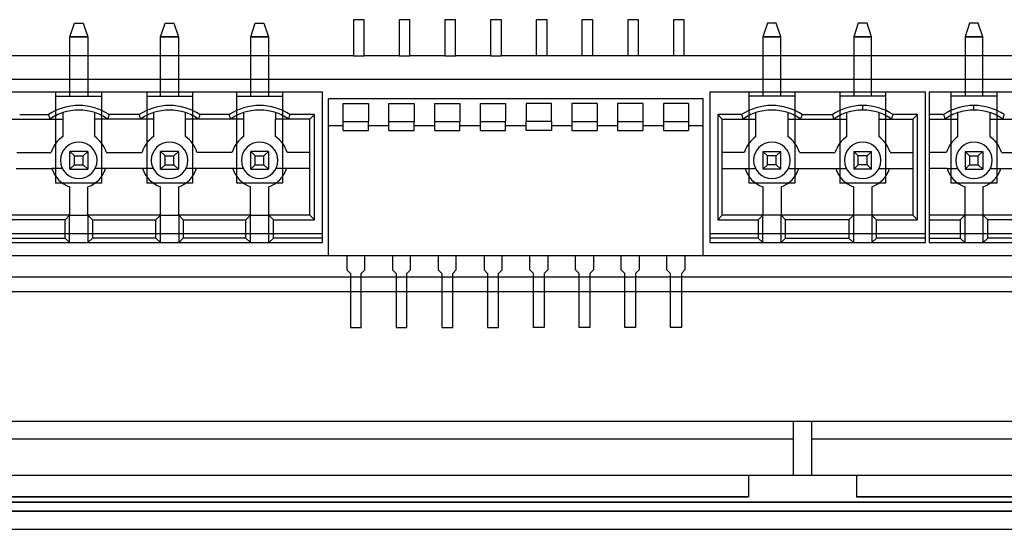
# Model space of a CAD drawing. Header units: millimetres. Extents: x -76 to 76, y -16 to 42.
# Tile 12 of 41: x -30 to 24, y -16 to 12. Entities that reach past the tile are written whole.
import ezdxf

# ---------------------------------------------------------------- set-up
doc = ezdxf.new("R2010")
doc.units = ezdxf.units.MM
doc.layers.add('MAIN-1', color=7, linetype='Continuous')
doc.layers.add('MAIN-2', color=7, linetype='Continuous')

msp = doc.modelspace()

# ---------------------------------------------------------------- linework, layer by layer
at = {"layer": 'MAIN-1'}
for p, q in [((-74.823, -14.5), (74.823, -14.5)), ((73.5, -15), (-73.5, -15)), ((-64.236, -15), (64.236, -15)), ((-62, -16), (62, -16))]:
    msp.add_line(p, q, dxfattribs=at)
at = {"layer": 'MAIN-2'}
for p, q in [((-27.691, 11.348), (-27.437, 12.11)), ((-27.437, 12.11), (-26.955, 12.11)), ((-27.437, 12.11), (-27.437, 12.11)), ((-26.955, 12.11), (-26.701, 11.348)), ((-26.955, 12.11), (-26.955, 12.11)), ((-22.65, 11.348), (-22.395, 12.11)), ((-22.395, 12.11), (-21.913, 12.11)), ((-22.395, 12.11), (-22.395, 12.11)), ((-21.913, 12.11), (-21.659, 11.348)), ((-21.913, 12.11), (-21.913, 12.11)), ((-17.646, 11.348), (-17.392, 12.11)), ((-17.392, 12.11), (-16.909, 12.11)), ((-17.392, 12.11), (-17.392, 12.11)), ((-16.909, 12.11), (-16.655, 11.348)), ((-16.909, 12.11), (-16.909, 12.11)), ((-11.945, 12.3), (-11.945, 10.3)), ((-11.345, 12.3), (-11.945, 12.3)), ((-11.345, 10.3), (-11.345, 12.3)), ((-9.405, 12.3), (-9.405, 10.3)), ((-8.805, 12.3), (-9.405, 12.3)), ((-8.805, 10.3), (-8.805, 12.3)), ((-6.865, 12.3), (-6.865, 10.3)), ((-6.265, 12.3), (-6.865, 12.3)), ((-6.265, 10.3), (-6.265, 12.3)), ((-4.325, 12.3), (-4.325, 10.3)), ((-3.725, 12.3), (-4.325, 12.3)), ((-3.725, 10.3), (-3.725, 12.3)), ((-1.785, 12.3), (-1.785, 10.3)), ((-1.185, 12.3), (-1.785, 12.3)), ((-1.185, 10.3), (-1.185, 12.3)), ((0.755, 12.3), (0.755, 10.3)), ((1.355, 12.3), (0.755, 12.3)), ((1.355, 10.3), (1.355, 12.3)), ((3.295, 12.3), (3.295, 10.3)), ((3.895, 12.3), (3.295, 12.3)), ((3.895, 10.3), (3.895, 12.3)), ((5.835, 12.3), (5.835, 10.3)), ((6.435, 12.3), (5.835, 12.3)), ((6.435, 10.3), (6.435, 12.3)), ((11.061, 12.11), (10.807, 11.348)), ((11.544, 12.11), (11.061, 12.11)), ((11.061, 12.11), (11.061, 12.11)), ((11.798, 11.348), (11.544, 12.11)), ((11.544, 12.11), (11.544, 12.11)), ((16.103, 12.11), (15.849, 11.348)), ((16.586, 12.11), (16.103, 12.11)), ((16.103, 12.11), (16.103, 12.11)), ((16.84, 11.348), (16.586, 12.11)), ((16.586, 12.11), (16.586, 12.11)), ((22.285, 12.11), (22.031, 11.348)), ((22.768, 12.11), (22.285, 12.11)), ((22.285, 12.11), (22.285, 12.11)), ((23.022, 11.348), (22.768, 12.11)), ((22.768, 12.11), (22.768, 12.11)), ((-27.691, 11.348), (-26.701, 11.348)), ((-27.691, 8.046), (-27.691, 11.348)), ((-27.691, 11.348), (-27.691, 11.348)), ((-26.701, 11.348), (-27.691, 11.348)), ((-26.701, 11.348), (-26.701, 8.046)), ((-26.701, 11.348), (-26.701, 11.348)), ((-22.65, 11.348), (-21.659, 11.348)), ((-22.65, 8.046), (-22.65, 11.348)), ((-21.659, 11.348), (-22.65, 11.348)), ((-22.65, 11.348), (-22.65, 11.348)), ((-21.659, 11.348), (-21.659, 8.046)), ((-21.659, 11.348), (-21.659, 11.348)), ((-17.646, 11.348), (-16.655, 11.348)), ((-17.646, 8.046), (-17.646, 11.348)), ((-17.646, 11.348), (-17.646, 11.348)), ((-16.655, 11.348), (-17.646, 11.348)), ((-16.655, 11.348), (-16.655, 8.046)), ((-16.655, 11.348), (-16.655, 11.348)), ((11.798, 11.348), (10.807, 11.348)), ((10.807, 11.348), (10.807, 8.046)), ((10.807, 11.348), (10.807, 11.348)), ((10.807, 11.348), (11.798, 11.348)), ((11.798, 8.046), (11.798, 11.348)), ((11.798, 11.348), (11.798, 11.348)), ((16.84, 11.348), (15.849, 11.348)), ((15.849, 11.348), (15.849, 8.046)), ((15.849, 11.348), (15.849, 11.348)), ((15.849, 11.348), (16.84, 11.348)), ((16.84, 8.046), (16.84, 11.348)), ((16.84, 11.348), (16.84, 11.348)), ((23.022, 11.348), (22.031, 11.348)), ((22.031, 11.348), (22.031, 8.046)), ((22.031, 11.348), (22.031, 11.348)), ((22.031, 11.348), (23.022, 11.348)), ((23.022, 8.046), (23.022, 11.348)), ((23.022, 11.348), (23.022, 11.348)), ((-11.945, 10.3), (-61, 10.3)), ((-11.945, 10.3), (-11.345, 10.3)), ((-9.405, 10.3), (-11.345, 10.3)), ((-9.405, 10.3), (-8.805, 10.3)), ((-6.865, 10.3), (-8.805, 10.3)), ((-6.865, 10.3), (-6.265, 10.3)), ((-4.325, 10.3), (-6.265, 10.3)), ((-4.325, 10.3), (-3.725, 10.3)), ((-1.785, 10.3), (-3.725, 10.3)), ((-1.185, 10.3), (-1.785, 10.3)), ((0.755, 10.3), (-1.185, 10.3)), ((1.355, 10.3), (0.755, 10.3)), ((3.295, 10.3), (1.355, 10.3)), ((3.895, 10.3), (3.295, 10.3)), ((5.835, 10.3), (3.895, 10.3)), ((6.435, 10.3), (5.835, 10.3)), ((61, 10.3), (6.435, 10.3)), ((-46.2, 9), (45.3, 9)), ((-30.892, 8.3), (-28.466, 8.3)), ((-28.466, 8.3), (-28.466, 8.3)), ((-28.466, 8.3), (-25.926, 8.3)), ((-28.466, 3.22), (-28.466, 8.3)), ((-25.926, 8.3), (-25.926, 8.3)), ((-25.926, 8.3), (-23.424, 8.3)), ((-25.926, 8.3), (-25.926, 3.22)), ((-23.424, 8.3), (-23.424, 8.3)), ((-23.424, 8.3), (-20.884, 8.3)), ((-23.424, 8.3), (-23.424, 3.22)), ((-20.884, 8.3), (-20.884, 8.3)), ((-20.884, 8.3), (-18.42, 8.3)), ((-20.884, 8.3), (-20.884, 3.22)), ((-18.42, 8.3), (-18.42, 8.3)), ((-18.42, 8.3), (-15.88, 8.3)), ((-18.42, 3.22), (-18.42, 8.3)), ((-15.88, 8.3), (-15.88, 8.3)), ((-15.88, 8.3), (-13.658, 8.3)), ((-15.88, 8.3), (-15.88, 3.22)), ((-13.658, 8.3), (-13.658, 8.3)), ((-13.658, 0.426), (-13.658, 8.3)), ((7.848, 8.3), (7.848, 8.3)), ((7.848, 8.3), (10.033, 8.3)), ((7.848, 8.3), (7.848, 0.426)), ((10.033, 8.3), (10.033, 8.3)), ((10.033, 8.3), (12.573, 8.3)), ((10.033, 3.22), (10.033, 8.3)), ((12.573, 8.3), (12.573, 8.3)), ((12.573, 8.3), (15.075, 8.3)), ((12.573, 8.3), (12.573, 3.22)), ((15.075, 8.3), (15.075, 8.3)), ((15.075, 8.3), (17.615, 8.3)), ((15.075, 8.3), (15.075, 3.22)), ((17.615, 8.3), (17.615, 8.3)), ((17.615, 8.3), (19.837, 8.3)), ((17.615, 8.3), (17.615, 3.22)), ((19.837, 8.3), (19.837, 8.3)), ((19.837, 0.426), (19.837, 8.3)), ((20.037, 8.3), (20.037, 8.3)), ((20.037, 8.3), (21.256, 8.3)), ((20.037, 8.3), (20.037, 0.426)), ((21.256, 8.3), (21.256, 8.3)), ((21.256, 8.3), (23.796, 8.3)), ((21.256, 3.22), (21.256, 8.3)), ((23.796, 8.3), (23.796, 8.3)), ((23.796, 8.3), (26.26, 8.3)), ((23.796, 8.3), (23.796, 3.22)), ((-28.466, 8.046), (-28.466, 8.046)), ((-28.466, 8.046), (-25.926, 8.046)), ((-27.691, 8.046), (-27.691, 8.046)), ((-26.701, 8.046), (-26.701, 8.046)), ((-25.926, 8.046), (-25.926, 8.046)), ((-23.424, 8.046), (-23.424, 8.046)), ((-23.424, 8.046), (-20.884, 8.046)), ((-22.65, 8.046), (-22.65, 8.046)), ((-21.659, 8.046), (-21.659, 8.046)), ((-20.884, 8.046), (-20.884, 8.046)), ((-18.42, 8.046), (-18.42, 8.046)), ((-18.42, 8.046), (-15.88, 8.046)), ((-17.646, 8.046), (-17.646, 8.046)), ((-16.655, 8.046), (-16.655, 8.046)), ((-15.88, 8.046), (-15.88, 8.046)), ((-13.318, 7.904), (-13.318, 7.904)), ((-13.318, -0.796), (-13.318, 7.904)), ((7.488, 7.904), (-13.318, 7.904)), ((7.488, -0.796), (7.488, 7.904)), ((7.488, 7.904), (7.488, 7.904)), ((10.033, 8.046), (10.033, 8.046)), ((12.573, 8.046), (10.033, 8.046)), ((10.807, 8.046), (10.807, 8.046)), ((11.798, 8.046), (11.798, 8.046)), ((12.573, 8.046), (12.573, 8.046)), ((15.075, 8.046), (15.075, 8.046)), ((17.615, 8.046), (15.075, 8.046)), ((15.849, 8.046), (15.849, 8.046)), ((16.84, 8.046), (16.84, 8.046)), ((17.615, 8.046), (17.615, 8.046)), ((21.256, 8.046), (21.256, 8.046)), ((23.796, 8.046), (21.256, 8.046)), ((22.031, 8.046), (22.031, 8.046)), ((23.022, 8.046), (23.022, 8.046)), ((23.796, 8.046), (23.796, 8.046)), ((-28.085, 7.139), (-28.085, 7.139)), ((-28.085, 7.139), (-28.085, 6.776)), ((-26.307, 7.139), (-26.307, 7.139)), ((-26.307, 6.776), (-26.307, 7.139)), ((-23.043, 7.139), (-23.043, 7.139)), ((-23.043, 7.139), (-23.043, 6.776)), ((-21.265, 7.139), (-21.265, 7.139)), ((-21.265, 6.776), (-21.265, 7.139)), ((-18.039, 7.139), (-18.039, 7.139)), ((-18.039, 7.139), (-18.039, 6.776)), ((-16.261, 7.139), (-16.261, 7.139)), ((-16.261, 7.139), (-16.261, 6.776)), ((-12.505, 7.654), (-11.105, 7.654)), ((-12.505, 6.654), (-12.505, 7.654)), ((-12.505, 7.654), (-12.505, 7.654)), ((-11.105, 7.654), (-11.105, 6.654)), ((-11.105, 7.654), (-11.105, 7.654)), ((-9.965, 7.654), (-8.565, 7.654)), ((-9.965, 6.654), (-9.965, 7.654)), ((-9.965, 7.654), (-9.965, 7.654)), ((-8.565, 7.654), (-8.565, 6.654)), ((-8.565, 7.654), (-8.565, 7.654)), ((-7.425, 7.654), (-6.025, 7.654)), ((-7.425, 6.654), (-7.425, 7.654)), ((-7.425, 7.654), (-7.425, 7.654)), ((-6.025, 7.654), (-6.025, 6.654)), ((-6.025, 7.654), (-6.025, 7.654)), ((-4.885, 7.654), (-3.485, 7.654)), ((-4.885, 6.654), (-4.885, 7.654)), ((-4.885, 7.654), (-4.885, 7.654)), ((-3.485, 7.654), (-3.485, 6.654)), ((-3.485, 7.654), (-3.485, 7.654)), ((-2.345, 7.654), (-2.345, 7.654)), ((-0.945, 7.654), (-2.345, 7.654)), ((-2.345, 7.654), (-2.345, 6.654)), ((-0.945, 7.654), (-0.945, 7.654)), ((-0.945, 6.654), (-0.945, 7.654)), ((1.595, 7.654), (0.195, 7.654)), ((0.195, 7.654), (0.195, 6.654)), ((0.195, 7.654), (0.195, 7.654)), ((1.595, 7.654), (1.595, 6.654)), ((1.595, 7.654), (1.595, 7.654)), ((4.135, 7.654), (2.735, 7.654)), ((2.735, 7.654), (2.735, 6.654)), ((2.735, 7.654), (2.735, 7.654)), ((4.135, 7.654), (4.135, 6.654)), ((4.135, 7.654), (4.135, 7.654)), ((6.675, 7.654), (5.275, 7.654)), ((5.275, 7.654), (5.275, 6.654)), ((5.275, 7.654), (5.275, 7.654)), ((6.675, 7.654), (6.675, 6.654)), ((6.675, 7.654), (6.675, 7.654)), ((10.414, 7.139), (10.414, 7.139)), ((10.414, 6.776), (10.414, 7.139)), ((12.192, 7.139), (12.192, 7.139)), ((12.192, 7.139), (12.192, 6.776)), ((15.456, 7.139), (15.456, 7.139)), ((15.456, 6.776), (15.456, 7.139)), ((16.345, 7.284), (16.345, 7.538)), ((17.234, 7.139), (17.234, 6.776)), ((17.234, 7.139), (17.234, 7.139)), ((21.637, 7.139), (21.637, 7.139)), ((21.637, 6.776), (21.637, 7.139)), ((22.526, 7.284), (22.526, 7.538)), ((22.526, 7.284), (22.526, 7.284)), ((23.415, 7.139), (23.415, 7.139)), ((23.415, 7.139), (23.415, 6.776)), ((-31.273, 6.776), (-28.085, 6.776)), ((-30.477, 7.03), (-28.881, 7.03)), ((-28.881, 7.03), (-28.868, 6.988)), ((-28.868, 6.988), (-28.855, 6.945)), ((-28.855, 6.945), (-28.842, 6.903)), ((-28.842, 6.903), (-28.829, 6.861)), ((-28.829, 6.861), (-28.816, 6.818)), ((-28.816, 6.818), (-28.803, 6.776)), ((-28.803, 6.776), (-28.803, 6.776)), ((-28.085, 6.776), (-28.085, 6.776)), ((-28.085, 6.776), (-28.085, 5.805)), ((-23.043, 6.776), (-26.307, 6.776)), ((-26.307, 6.776), (-26.307, 6.776)), ((-26.307, 5.805), (-26.307, 6.776)), ((-25.576, 6.818), (-25.59, 6.776)), ((-25.59, 6.776), (-25.59, 6.776)), ((-25.563, 6.861), (-25.576, 6.818)), ((-25.55, 6.903), (-25.563, 6.861)), ((-25.537, 6.945), (-25.55, 6.903)), ((-25.524, 6.988), (-25.537, 6.945)), ((-25.511, 7.03), (-25.524, 6.988)), ((-23.839, 7.03), (-25.511, 7.03)), ((-23.826, 6.988), (-23.839, 7.03)), ((-23.813, 6.945), (-23.826, 6.988)), ((-23.8, 6.903), (-23.813, 6.945)), ((-23.787, 6.861), (-23.8, 6.903)), ((-23.774, 6.818), (-23.787, 6.861)), ((-23.761, 6.776), (-23.774, 6.818)), ((-23.761, 6.776), (-23.761, 6.776)), ((-23.043, 6.776), (-23.043, 6.776)), ((-23.043, 6.776), (-23.043, 5.805)), ((-18.039, 6.776), (-21.265, 6.776)), ((-21.265, 6.776), (-21.265, 6.776)), ((-21.265, 5.805), (-21.265, 6.776)), ((-20.534, 6.818), (-20.548, 6.776)), ((-20.548, 6.776), (-20.548, 6.776)), ((-20.521, 6.861), (-20.534, 6.818)), ((-20.508, 6.903), (-20.521, 6.861)), ((-20.495, 6.945), (-20.508, 6.903)), ((-20.482, 6.988), (-20.495, 6.945)), ((-20.469, 7.03), (-20.482, 6.988)), ((-18.835, 7.03), (-20.469, 7.03)), ((-18.822, 6.988), (-18.835, 7.03)), ((-18.81, 6.945), (-18.822, 6.988)), ((-18.797, 6.903), (-18.81, 6.945)), ((-18.783, 6.861), (-18.797, 6.903)), ((-18.77, 6.818), (-18.783, 6.861)), ((-18.757, 6.776), (-18.77, 6.818)), ((-18.757, 6.776), (-18.757, 6.776)), ((-18.039, 6.776), (-18.039, 6.776)), ((-18.039, 6.776), (-18.039, 5.805)), ((-14.356, 6.776), (-16.261, 6.776)), ((-16.261, 6.776), (-16.261, 6.776)), ((-16.261, 5.805), (-16.261, 6.776)), ((-15.544, 6.776), (-15.531, 6.818)), ((-15.544, 6.776), (-15.544, 6.776)), ((-15.531, 6.818), (-15.517, 6.861)), ((-15.517, 6.861), (-15.504, 6.903)), ((-15.504, 6.903), (-15.491, 6.945)), ((-15.491, 6.945), (-15.478, 6.988)), ((-15.478, 6.988), (-15.466, 7.03)), ((-14.102, 7.03), (-15.466, 7.03)), ((-14.356, 6.776), (-14.102, 7.03)), ((-14.356, 4.934), (-14.356, 6.776)), ((-14.356, 6.776), (-14.356, 6.776)), ((-14.102, 1.188), (-14.102, 7.03)), ((-12.505, 6.154), (-12.505, 6.654)), ((-12.505, 6.654), (-11.105, 6.654)), ((-12.505, 6.654), (-12.505, 6.654)), ((-12.505, 6.654), (-12.505, 6.654)), ((-11.105, 6.154), (-11.105, 6.654)), ((-11.105, 6.654), (-11.105, 6.654)), ((-11.105, 6.654), (-11.105, 6.654)), ((-9.965, 6.154), (-9.965, 6.654)), ((-9.965, 6.654), (-8.565, 6.654)), ((-9.965, 6.654), (-9.965, 6.654)), ((-9.965, 6.654), (-9.965, 6.654)), ((-8.565, 6.154), (-8.565, 6.654)), ((-8.565, 6.654), (-8.565, 6.654)), ((-8.565, 6.654), (-8.565, 6.654)), ((-7.425, 6.154), (-7.425, 6.654)), ((-7.425, 6.654), (-6.025, 6.654)), ((-7.425, 6.654), (-7.425, 6.654)), ((-7.425, 6.654), (-7.425, 6.654)), ((-6.025, 6.154), (-6.025, 6.654)), ((-6.025, 6.654), (-6.025, 6.654)), ((-6.025, 6.654), (-6.025, 6.654)), ((-4.885, 6.154), (-4.885, 6.654)), ((-4.885, 6.654), (-3.485, 6.654)), ((-4.885, 6.654), (-4.885, 6.654)), ((-4.885, 6.654), (-4.885, 6.654)), ((-3.485, 6.154), (-3.485, 6.654)), ((-3.485, 6.654), (-3.485, 6.654)), ((-3.485, 6.654), (-3.485, 6.654)), ((-2.345, 6.654), (-2.345, 6.654)), ((-2.345, 6.154), (-2.345, 6.654)), ((-0.945, 6.654), (-2.345, 6.654)), ((-2.345, 6.654), (-2.345, 6.654)), ((-0.945, 6.654), (-0.945, 6.154)), ((-0.945, 6.654), (-0.945, 6.654)), ((-0.945, 6.654), (-0.945, 6.654)), ((0.195, 6.654), (1.595, 6.654)), ((0.195, 6.654), (0.195, 6.654)), ((0.195, 6.654), (0.195, 6.654)), ((0.195, 6.654), (0.195, 6.154)), ((1.595, 6.654), (1.595, 6.654)), ((1.595, 6.654), (1.595, 6.654)), ((1.595, 6.654), (1.595, 6.154)), ((2.735, 6.654), (2.735, 6.654)), ((2.735, 6.654), (4.135, 6.654)), ((2.735, 6.654), (2.735, 6.654)), ((2.735, 6.654), (2.735, 6.154)), ((4.135, 6.654), (4.135, 6.654)), ((4.135, 6.654), (4.135, 6.654)), ((4.135, 6.654), (4.135, 6.154)), ((5.275, 6.654), (6.675, 6.654)), ((5.275, 6.654), (5.275, 6.654)), ((5.275, 6.654), (5.275, 6.654)), ((5.275, 6.654), (5.275, 6.154)), ((6.675, 6.654), (6.675, 6.654)), ((6.675, 6.654), (6.675, 6.654)), ((6.675, 6.654), (6.675, 6.154)), ((9.618, 7.03), (8.293, 7.03)), ((8.293, 7.03), (8.293, 1.188)), ((8.293, 7.03), (8.547, 6.776)), ((8.547, 6.776), (8.547, 6.776)), ((8.547, 4.934), (8.547, 6.776)), ((8.547, 6.776), (10.414, 6.776)), ((9.618, 7.03), (9.631, 6.988)), ((9.631, 6.988), (9.644, 6.945)), ((9.644, 6.945), (9.657, 6.903)), ((9.657, 6.903), (9.67, 6.861)), ((9.67, 6.861), (9.683, 6.818)), ((9.683, 6.818), (9.696, 6.776)), ((9.696, 6.776), (9.696, 6.776)), ((10.414, 6.776), (10.414, 6.776)), ((10.414, 5.805), (10.414, 6.776)), ((12.192, 6.776), (15.456, 6.776)), ((12.192, 6.776), (12.192, 6.776)), ((12.192, 6.776), (12.192, 5.805)), ((12.909, 6.776), (12.922, 6.818)), ((12.909, 6.776), (12.909, 6.776)), ((12.922, 6.818), (12.936, 6.861)), ((12.936, 6.861), (12.949, 6.903)), ((12.949, 6.903), (12.962, 6.945)), ((12.962, 6.945), (12.975, 6.988)), ((12.975, 6.988), (12.988, 7.03)), ((12.988, 7.03), (14.66, 7.03)), ((14.66, 7.03), (14.673, 6.988)), ((14.673, 6.988), (14.685, 6.945)), ((14.685, 6.945), (14.698, 6.903)), ((14.698, 6.903), (14.712, 6.861)), ((14.712, 6.861), (14.725, 6.818)), ((14.725, 6.818), (14.738, 6.776)), ((14.738, 6.776), (14.738, 6.776)), ((15.456, 6.776), (15.456, 6.776)), ((15.456, 5.805), (15.456, 6.776)), ((17.234, 6.776), (19.139, 6.776)), ((17.234, 6.776), (17.234, 6.776)), ((17.234, 6.776), (17.234, 5.805)), ((17.951, 6.776), (17.964, 6.818)), ((17.951, 6.776), (17.951, 6.776)), ((17.964, 6.818), (17.978, 6.861)), ((17.978, 6.861), (17.991, 6.903)), ((17.991, 6.903), (18.004, 6.945)), ((18.004, 6.945), (18.017, 6.988)), ((18.017, 6.988), (18.029, 7.03)), ((19.393, 7.03), (18.029, 7.03)), ((19.393, 7.03), (19.139, 6.776)), ((19.139, 6.776), (19.139, 6.776)), ((19.139, 6.776), (19.139, 4.934)), ((19.393, 1.188), (19.393, 7.03)), ((20.841, 7.03), (20.037, 7.03)), ((20.037, 6.776), (20.037, 6.776)), ((20.037, 6.776), (21.637, 6.776)), ((20.841, 7.03), (20.855, 6.987)), ((20.855, 6.987), (20.868, 6.944)), ((20.868, 6.944), (20.881, 6.901)), ((20.881, 6.901), (20.894, 6.859)), ((20.894, 6.859), (20.907, 6.817)), ((20.907, 6.817), (20.92, 6.776)), ((20.92, 6.776), (20.92, 6.776)), ((21.637, 6.776), (21.637, 6.776)), ((21.637, 5.805), (21.637, 6.776)), ((23.415, 6.776), (26.641, 6.776)), ((23.415, 6.776), (23.415, 6.776)), ((23.415, 6.776), (23.415, 5.805)), ((24.133, 6.776), (24.146, 6.817)), ((24.133, 6.776), (24.133, 6.776)), ((24.146, 6.817), (24.159, 6.859)), ((24.159, 6.859), (24.172, 6.901)), ((24.172, 6.901), (24.185, 6.944)), ((24.185, 6.944), (24.198, 6.987)), ((24.198, 6.987), (24.211, 7.03)), ((-12.505, 6.404), (-13.318, 6.404)), ((-12.505, 6.154), (-12.505, 6.154)), ((-12.505, 6.154), (-11.105, 6.154)), ((-9.965, 6.404), (-11.105, 6.404)), ((-11.105, 6.154), (-11.105, 6.154)), ((-9.965, 6.154), (-9.965, 6.154)), ((-9.965, 6.154), (-8.565, 6.154)), ((-7.425, 6.404), (-8.565, 6.404)), ((-8.565, 6.154), (-8.565, 6.154)), ((-7.425, 6.154), (-7.425, 6.154)), ((-7.425, 6.154), (-6.025, 6.154)), ((-4.885, 6.404), (-6.025, 6.404)), ((-6.025, 6.154), (-6.025, 6.154)), ((-4.885, 6.154), (-4.885, 6.154)), ((-4.885, 6.154), (-3.485, 6.154)), ((-2.345, 6.404), (-3.485, 6.404)), ((-3.485, 6.154), (-3.485, 6.154)), ((-2.345, 6.154), (-2.345, 6.154)), ((-0.945, 6.154), (-2.345, 6.154)), ((0.195, 6.404), (-0.945, 6.404)), ((-0.945, 6.154), (-0.945, 6.154)), ((0.195, 6.154), (1.595, 6.154)), ((0.195, 6.154), (0.195, 6.154)), ((2.735, 6.404), (1.595, 6.404)), ((1.595, 6.154), (1.595, 6.154)), ((2.735, 6.154), (4.135, 6.154)), ((2.735, 6.154), (2.735, 6.154)), ((5.275, 6.404), (4.135, 6.404)), ((4.135, 6.154), (4.135, 6.154)), ((5.275, 6.154), (6.675, 6.154)), ((5.275, 6.154), (5.275, 6.154)), ((7.488, 6.404), (6.675, 6.404)), ((6.675, 6.154), (6.675, 6.154)), ((-28.085, 5.805), (-28.085, 5.805)), ((-26.307, 5.805), (-26.307, 5.805)), ((-23.043, 5.805), (-23.043, 5.805)), ((-21.265, 5.805), (-21.265, 5.805)), ((-18.039, 5.805), (-18.039, 5.805)), ((-16.261, 5.805), (-16.261, 5.805)), ((10.414, 5.805), (10.414, 5.805)), ((12.192, 5.805), (12.192, 5.805)), ((15.456, 5.805), (15.456, 5.805)), ((17.234, 5.805), (17.234, 5.805)), ((21.637, 5.805), (21.637, 5.805)), ((23.415, 5.805), (23.415, 5.805)), ((-30.638, 4.934), (-28.72, 4.934)), ((-28.72, 4.934), (-28.72, 4.934)), ((-27.691, 3.995), (-27.691, 4.985)), ((-26.701, 4.985), (-27.691, 4.985)), ((-27.691, 4.985), (-27.691, 4.985)), ((-27.437, 4.731), (-27.691, 4.985)), ((-26.955, 4.731), (-26.701, 4.985)), ((-26.701, 4.985), (-26.701, 3.995)), ((-26.701, 4.985), (-26.701, 4.985)), ((-25.672, 4.934), (-23.678, 4.934)), ((-25.672, 4.934), (-25.672, 4.934)), ((-23.678, 4.934), (-23.678, 4.934)), ((-22.65, 3.995), (-22.65, 4.985)), ((-21.659, 4.985), (-22.65, 4.985)), ((-22.395, 4.731), (-22.65, 4.985)), ((-22.65, 4.985), (-22.65, 4.985)), ((-21.913, 4.731), (-21.659, 4.985)), ((-21.659, 4.985), (-21.659, 3.995)), ((-21.659, 4.985), (-21.659, 4.985)), ((-20.63, 4.934), (-20.63, 4.934)), ((-18.674, 4.934), (-20.63, 4.934)), ((-18.674, 4.934), (-18.674, 4.934)), ((-17.646, 3.995), (-17.646, 4.985)), ((-16.655, 4.985), (-17.646, 4.985)), ((-17.646, 4.985), (-17.646, 4.985)), ((-17.392, 4.731), (-17.646, 4.985)), ((-16.909, 4.731), (-16.655, 4.985)), ((-16.655, 4.985), (-16.655, 3.995)), ((-16.655, 4.985), (-16.655, 4.985)), ((-15.626, 4.934), (-15.626, 4.934)), ((-14.356, 4.934), (-15.626, 4.934)), ((-14.356, 4.045), (-14.356, 4.934)), ((-14.356, 4.934), (-14.356, 4.934)), ((8.547, 4.934), (8.547, 4.934)), ((8.547, 4.045), (8.547, 4.934)), ((9.779, 4.934), (8.547, 4.934)), ((9.779, 4.934), (9.779, 4.934)), ((11.061, 4.731), (10.807, 4.985)), ((10.807, 4.985), (10.807, 3.995)), ((10.807, 4.985), (11.798, 4.985)), ((10.807, 4.985), (10.807, 4.985)), ((11.544, 4.731), (11.798, 4.985)), ((11.798, 3.995), (11.798, 4.985)), ((11.798, 4.985), (11.798, 4.985)), ((12.827, 4.934), (14.821, 4.934)), ((12.827, 4.934), (12.827, 4.934)), ((14.821, 4.934), (14.821, 4.934)), ((15.849, 4.985), (15.849, 3.995)), ((15.849, 4.985), (16.84, 4.985)), ((15.849, 4.985), (15.849, 4.985)), ((16.103, 4.731), (15.849, 4.985)), ((16.586, 4.731), (16.84, 4.985)), ((16.84, 3.995), (16.84, 4.985)), ((16.84, 4.985), (16.84, 4.985)), ((17.869, 4.934), (19.139, 4.934)), ((17.869, 4.934), (17.869, 4.934)), ((19.139, 4.934), (19.139, 4.045)), ((19.139, 4.934), (19.139, 4.934)), ((20.037, 4.934), (20.037, 4.934)), ((21.002, 4.934), (20.037, 4.934)), ((21.002, 4.934), (21.002, 4.934)), ((22.031, 4.985), (23.022, 4.985)), ((22.031, 4.985), (22.031, 3.995)), ((22.031, 4.985), (22.031, 4.985)), ((22.031, 4.985), (22.285, 4.731)), ((22.768, 4.731), (23.022, 4.985)), ((23.022, 4.985), (23.022, 3.995)), ((23.022, 4.985), (23.022, 4.985)), ((24.05, 4.934), (24.05, 4.934)), ((24.05, 4.934), (26.006, 4.934)), ((-28.212, 4.49), (-28.212, 4.49)), ((-27.437, 4.249), (-27.437, 4.731)), ((-27.437, 4.731), (-26.955, 4.731)), ((-26.955, 4.249), (-26.955, 4.731)), ((-26.18, 4.49), (-26.18, 4.49)), ((-23.17, 4.49), (-23.17, 4.49)), ((-22.395, 4.249), (-22.395, 4.731)), ((-22.395, 4.731), (-21.913, 4.731)), ((-21.913, 4.249), (-21.913, 4.731)), ((-21.138, 4.49), (-21.138, 4.49)), ((-18.166, 4.49), (-18.166, 4.49)), ((-17.392, 4.249), (-17.392, 4.731)), ((-17.392, 4.731), (-16.909, 4.731)), ((-16.909, 4.249), (-16.909, 4.731)), ((-16.134, 4.49), (-16.134, 4.49)), ((10.287, 4.49), (10.287, 4.49)), ((11.061, 4.249), (11.061, 4.731)), ((11.544, 4.731), (11.061, 4.731)), ((11.544, 4.249), (11.544, 4.731)), ((12.319, 4.49), (12.319, 4.49)), ((15.329, 4.49), (15.329, 4.49)), ((16.586, 4.731), (16.103, 4.731)), ((16.103, 4.249), (16.103, 4.731)), ((16.586, 4.249), (16.586, 4.731)), ((17.361, 4.49), (17.361, 4.49)), ((21.51, 4.49), (21.51, 4.49)), ((22.285, 4.731), (22.285, 4.249)), ((22.285, 4.731), (22.768, 4.731)), ((22.768, 4.249), (22.768, 4.731)), ((23.542, 4.49), (23.542, 4.49)), ((-30.668, 4.045), (-28.69, 4.045)), ((-28.11, 4.045), (-28.69, 4.045)), ((-28.69, 4.045), (-28.69, 4.045)), ((-28.11, 4.045), (-28.11, 4.045)), ((-27.691, 3.995), (-27.437, 4.249)), ((-27.691, 3.995), (-26.701, 3.995)), ((-27.691, 3.995), (-27.691, 3.995)), ((-27.437, 4.249), (-26.955, 4.249)), ((-26.701, 3.995), (-26.955, 4.249)), ((-26.701, 3.995), (-26.701, 3.995)), ((-26.282, 4.045), (-26.282, 4.045)), ((-25.703, 4.045), (-26.282, 4.045)), ((-23.648, 4.045), (-25.703, 4.045)), ((-25.703, 4.045), (-25.703, 4.045)), ((-23.068, 4.045), (-23.648, 4.045)), ((-23.648, 4.045), (-23.648, 4.045)), ((-23.068, 4.045), (-23.068, 4.045)), ((-22.65, 3.995), (-22.395, 4.249)), ((-22.65, 3.995), (-21.659, 3.995)), ((-22.65, 3.995), (-22.65, 3.995)), ((-22.395, 4.249), (-21.913, 4.249)), ((-21.659, 3.995), (-21.913, 4.249)), ((-21.659, 3.995), (-21.659, 3.995)), ((-21.241, 4.045), (-21.241, 4.045)), ((-20.661, 4.045), (-21.241, 4.045)), ((-18.644, 4.045), (-20.661, 4.045)), ((-20.661, 4.045), (-20.661, 4.045)), ((-18.644, 4.045), (-18.644, 4.045)), ((-18.064, 4.045), (-18.644, 4.045)), ((-18.064, 4.045), (-18.064, 4.045)), ((-17.646, 3.995), (-17.392, 4.249)), ((-17.646, 3.995), (-16.655, 3.995)), ((-17.646, 3.995), (-17.646, 3.995)), ((-17.392, 4.249), (-16.909, 4.249)), ((-16.655, 3.995), (-16.909, 4.249)), ((-16.655, 3.995), (-16.655, 3.995)), ((-16.237, 4.045), (-16.237, 4.045)), ((-15.657, 4.045), (-16.237, 4.045)), ((-14.356, 4.045), (-15.657, 4.045)), ((-15.657, 4.045), (-15.657, 4.045)), ((-14.356, 4.045), (-14.356, 4.045)), ((-14.356, 1.442), (-14.356, 4.045)), ((8.547, 4.045), (8.547, 4.045)), ((8.547, 1.442), (8.547, 4.045)), ((8.547, 4.045), (9.809, 4.045)), ((9.809, 4.045), (9.809, 4.045)), ((9.809, 4.045), (10.389, 4.045)), ((10.389, 4.045), (10.389, 4.045)), ((10.807, 3.995), (11.061, 4.249)), ((11.798, 3.995), (10.807, 3.995)), ((10.807, 3.995), (10.807, 3.995)), ((11.544, 4.249), (11.061, 4.249)), ((11.798, 3.995), (11.544, 4.249)), ((11.798, 3.995), (11.798, 3.995)), ((12.216, 4.045), (12.216, 4.045)), ((12.216, 4.045), (12.796, 4.045)), ((12.796, 4.045), (12.796, 4.045)), ((12.796, 4.045), (14.851, 4.045)), ((14.851, 4.045), (14.851, 4.045)), ((14.851, 4.045), (15.431, 4.045)), ((15.431, 4.045), (15.431, 4.045)), ((15.849, 3.995), (16.103, 4.249)), ((16.84, 3.995), (15.849, 3.995)), ((15.849, 3.995), (15.849, 3.995)), ((16.586, 4.249), (16.103, 4.249)), ((16.84, 3.995), (16.586, 4.249)), ((16.84, 3.995), (16.84, 3.995)), ((17.258, 4.045), (17.258, 4.045)), ((17.258, 4.045), (17.838, 4.045)), ((17.838, 4.045), (19.139, 4.045)), ((17.838, 4.045), (17.838, 4.045)), ((19.139, 4.045), (19.139, 4.045)), ((19.139, 4.045), (19.139, 1.442)), ((20.037, 4.045), (20.037, 4.045)), ((21.033, 4.045), (20.037, 4.045)), ((21.033, 4.045), (21.613, 4.045)), ((21.033, 4.045), (21.033, 4.045)), ((21.613, 4.045), (21.613, 4.045)), ((22.031, 3.995), (22.285, 4.249)), ((22.031, 3.995), (23.022, 3.995)), ((22.031, 3.995), (22.031, 3.995)), ((22.285, 4.249), (22.768, 4.249)), ((22.768, 4.249), (23.022, 3.995)), ((23.022, 3.995), (23.022, 3.995)), ((23.44, 4.045), (23.44, 4.045)), ((23.44, 4.045), (24.02, 4.045)), ((24.02, 4.045), (26.037, 4.045)), ((24.02, 4.045), (24.02, 4.045)), ((-25.926, 3.22), (-28.466, 3.22)), ((-28.466, 3.22), (-28.466, 3.22)), ((-27.704, 3.017), (-27.704, 1.442)), ((-27.704, 3.017), (-27.704, 3.017)), ((-26.688, 3.017), (-26.688, 3.017)), ((-26.688, 1.442), (-26.688, 3.017)), ((-25.926, 3.22), (-25.926, 3.22)), ((-23.424, 3.22), (-23.424, 3.22)), ((-20.884, 3.22), (-23.424, 3.22)), ((-22.662, 1.442), (-22.662, 3.017)), ((-22.662, 3.017), (-22.662, 3.017)), ((-21.646, 3.017), (-21.646, 3.017)), ((-21.646, 1.442), (-21.646, 3.017)), ((-20.884, 3.22), (-20.884, 3.22)), ((-15.88, 3.22), (-18.42, 3.22)), ((-18.42, 3.22), (-18.42, 3.22)), ((-17.658, 1.442), (-17.658, 3.017)), ((-17.658, 3.017), (-17.658, 3.017)), ((-16.642, 3.017), (-16.642, 3.017)), ((-16.642, 1.442), (-16.642, 3.017)), ((-15.88, 3.22), (-15.88, 3.22)), ((12.573, 3.22), (10.033, 3.22)), ((10.033, 3.22), (10.033, 3.22)), ((10.795, 3.017), (10.795, 1.442)), ((10.795, 3.017), (10.795, 3.017)), ((11.811, 3.017), (11.811, 1.442)), ((11.811, 3.017), (11.811, 3.017)), ((12.573, 3.22), (12.573, 3.22)), ((15.075, 3.22), (15.075, 3.22)), ((17.615, 3.22), (15.075, 3.22)), ((15.837, 3.017), (15.837, 1.442)), ((15.837, 3.017), (15.837, 3.017)), ((16.853, 3.017), (16.853, 1.442)), ((16.853, 3.017), (16.853, 3.017)), ((17.615, 3.22), (17.615, 3.22)), ((23.796, 3.22), (21.256, 3.22)), ((21.256, 3.22), (21.256, 3.22)), ((22.018, 3.017), (22.018, 1.442)), ((22.018, 3.017), (22.018, 3.017)), ((23.034, 1.442), (23.034, 3.017)), ((23.034, 3.017), (23.034, 3.017)), ((23.796, 3.22), (23.796, 3.22)), ((-27.704, 1.442), (-31.654, 1.442)), ((-27.958, 1.188), (-31.4, 1.188)), ((-27.704, 1.442), (-27.958, 1.188)), ((-27.958, 0.172), (-27.958, 1.188)), ((-27.704, 1.442), (-27.704, 1.442)), ((-27.704, 1.442), (-26.688, 1.442)), ((-27.704, -0.082), (-27.704, 1.442)), ((-26.688, 1.442), (-26.688, 1.442)), ((-22.662, 1.442), (-26.688, 1.442)), ((-26.688, 1.442), (-26.688, -0.082)), ((-26.688, 1.442), (-26.434, 1.188)), ((-26.434, 1.188), (-22.916, 1.188)), ((-26.434, 1.188), (-26.434, 0.172)), ((-22.916, 1.188), (-22.662, 1.442)), ((-22.916, 0.172), (-22.916, 1.188)), ((-22.662, 1.442), (-22.662, 1.442)), ((-22.662, 1.442), (-21.646, 1.442)), ((-22.662, -0.082), (-22.662, 1.442)), ((-21.646, 1.442), (-21.646, 1.442)), ((-17.658, 1.442), (-21.646, 1.442)), ((-21.646, 1.442), (-21.646, -0.082)), ((-21.646, 1.442), (-21.392, 1.188)), ((-21.392, 1.188), (-17.912, 1.188)), ((-21.392, 1.188), (-21.392, 0.172)), ((-17.912, 1.188), (-17.658, 1.442)), ((-17.912, 0.172), (-17.912, 1.188)), ((-17.658, -0.082), (-17.658, 1.442)), ((-17.658, 1.442), (-17.658, 1.442)), ((-17.658, 1.442), (-16.642, 1.442)), ((-16.642, -0.082), (-16.642, 1.442)), ((-16.642, 1.442), (-16.388, 1.188)), ((-16.642, 1.442), (-16.642, 1.442)), ((-14.356, 1.442), (-16.642, 1.442)), ((-16.388, 0.172), (-16.388, 1.188)), ((-16.388, 1.188), (-14.102, 1.188)), ((-14.356, 1.442), (-14.102, 1.188)), ((-14.356, 1.442), (-14.356, 1.442)), ((8.293, 1.188), (8.547, 1.442)), ((8.293, 1.188), (10.541, 1.188)), ((8.547, 1.442), (8.547, 1.442)), ((10.795, 1.442), (8.547, 1.442)), ((10.795, 1.442), (10.541, 1.188)), ((10.541, 1.188), (10.541, 0.172)), ((10.795, -0.082), (10.795, 1.442)), ((10.795, 1.442), (10.795, 1.442)), ((11.811, 1.442), (10.795, 1.442)), ((11.811, -0.082), (11.811, 1.442)), ((11.811, 1.442), (11.811, 1.442)), ((15.837, 1.442), (11.811, 1.442)), ((12.065, 1.188), (11.811, 1.442)), ((12.065, 0.172), (12.065, 1.188)), ((15.583, 1.188), (12.065, 1.188)), ((15.837, 1.442), (15.583, 1.188)), ((15.583, 1.188), (15.583, 0.172)), ((16.853, 1.442), (15.837, 1.442)), ((15.837, 1.442), (15.837, 1.442)), ((15.837, 1.442), (15.837, -0.082)), ((17.107, 1.188), (16.853, 1.442)), ((16.853, 1.442), (16.853, -0.082)), ((16.853, 1.442), (16.853, 1.442)), ((19.139, 1.442), (16.853, 1.442)), ((17.107, 0.172), (17.107, 1.188)), ((17.107, 1.188), (19.393, 1.188)), ((19.393, 1.188), (19.139, 1.442)), ((19.139, 1.442), (19.139, 1.442)), ((20.037, 1.442), (20.037, 1.442)), ((22.018, 1.442), (20.037, 1.442)), ((20.037, 1.188), (21.764, 1.188)), ((22.018, 1.442), (21.764, 1.188)), ((21.764, 1.188), (21.764, 0.172)), ((22.018, 1.442), (22.018, 1.442)), ((23.034, 1.442), (22.018, 1.442)), ((22.018, 1.442), (22.018, -0.082)), ((27.022, 1.442), (23.034, 1.442)), ((23.034, 1.442), (23.034, 1.442)), ((23.288, 1.188), (23.034, 1.442)), ((23.034, -0.082), (23.034, 1.442)), ((26.768, 1.188), (23.288, 1.188)), ((23.288, 0.172), (23.288, 1.188)), ((-45.7, 0.426), (-13.658, 0.426)), ((-31.4, 0.172), (-27.958, 0.172)), ((-27.958, 0.172), (-27.704, -0.082)), ((-26.434, 0.172), (-26.688, -0.082)), ((-22.916, 0.172), (-26.434, 0.172)), ((-22.662, -0.082), (-22.916, 0.172)), ((-21.392, 0.172), (-21.646, -0.082)), ((-17.912, 0.172), (-21.392, 0.172)), ((-17.658, -0.082), (-17.912, 0.172)), ((-16.388, 0.172), (-16.642, -0.082)), ((-13.658, 0.172), (-16.388, 0.172)), ((-13.658, 0.426), (-13.658, 0.426)), ((-13.658, -0.082), (-13.658, 0.426)), ((7.848, 0.426), (19.837, 0.426)), ((7.848, 0.426), (7.848, -0.082)), ((7.848, 0.426), (7.848, 0.426)), ((10.541, 0.172), (7.848, 0.172)), ((10.541, 0.172), (10.795, -0.082)), ((11.811, -0.082), (12.065, 0.172)), ((12.065, 0.172), (15.583, 0.172)), ((15.583, 0.172), (15.837, -0.082)), ((16.853, -0.082), (17.107, 0.172)), ((19.837, 0.172), (17.107, 0.172)), ((19.837, 0.426), (19.837, 0.426)), ((19.837, -0.082), (19.837, 0.426)), ((20.037, 0.426), (40.027, 0.426)), ((20.037, 0.426), (20.037, 0.426)), ((20.037, 0.426), (20.037, -0.082)), ((20.037, 0.172), (21.764, 0.172)), ((21.764, 0.172), (22.018, -0.082)), ((23.034, -0.082), (23.288, 0.172)), ((26.768, 0.172), (23.288, 0.172)), ((-45.7, -0.082), (-13.658, -0.082)), ((-13.658, -0.082), (-13.658, -0.082)), ((7.848, -0.082), (7.848, -0.082)), ((7.848, -0.082), (19.837, -0.082)), ((19.837, -0.082), (19.837, -0.082)), ((20.037, -0.082), (20.037, -0.082)), ((20.037, -0.082), (40.027, -0.082)), ((-58.728, -0.796), (36.867, -0.796)), ((-13.318, -0.796), (-13.318, -0.796)), ((-13.318, -0.796), (7.488, -0.796)), ((-12.305, -0.796), (-12.305, -0.796)), ((-12.305, -0.796), (-12.305, -0.796)), ((-12.305, -0.796), (-12.305, -1.596)), ((-11.305, -0.796), (-11.305, -0.796)), ((-11.305, -0.796), (-11.305, -0.796)), ((-11.305, -1.596), (-11.305, -0.796)), ((-9.765, -0.796), (-9.765, -0.796)), ((-9.765, -0.796), (-9.765, -0.796)), ((-9.765, -0.796), (-9.765, -1.596)), ((-8.765, -0.796), (-8.765, -0.796)), ((-8.765, -0.796), (-8.765, -0.796)), ((-8.765, -1.596), (-8.765, -0.796)), ((-7.225, -0.796), (-7.225, -0.796)), ((-7.225, -0.796), (-7.225, -0.796)), ((-7.225, -0.796), (-7.225, -1.596)), ((-6.225, -0.796), (-6.225, -0.796)), ((-6.225, -0.796), (-6.225, -0.796)), ((-6.225, -1.596), (-6.225, -0.796)), ((-4.685, -0.796), (-4.685, -0.796)), ((-4.685, -0.796), (-4.685, -0.796)), ((-4.685, -0.796), (-4.685, -1.596)), ((-3.685, -0.796), (-3.685, -0.796)), ((-3.685, -0.796), (-3.685, -0.796)), ((-3.685, -1.596), (-3.685, -0.796)), ((-2.145, -0.796), (-2.145, -0.796)), ((-2.145, -0.796), (-2.145, -0.796)), ((-2.145, -1.596), (-2.145, -0.796)), ((-1.145, -0.796), (-1.145, -0.796)), ((-1.145, -0.796), (-1.145, -0.796)), ((-1.145, -0.796), (-1.145, -1.596)), ((0.395, -0.796), (0.395, -0.796)), ((0.395, -0.796), (0.395, -0.796)), ((0.395, -1.596), (0.395, -0.796)), ((1.395, -0.796), (1.395, -0.796)), ((1.395, -0.796), (1.395, -0.796)), ((1.395, -0.796), (1.395, -1.596)), ((2.935, -0.796), (2.935, -0.796)), ((2.935, -0.796), (2.935, -0.796)), ((2.935, -1.596), (2.935, -0.796)), ((3.935, -0.796), (3.935, -0.796)), ((3.935, -0.796), (3.935, -0.796)), ((3.935, -0.796), (3.935, -1.596)), ((5.475, -0.796), (5.475, -0.796)), ((5.475, -0.796), (5.475, -0.796)), ((5.475, -1.596), (5.475, -0.796)), ((6.475, -0.796), (6.475, -0.796)), ((6.475, -0.796), (6.475, -0.796)), ((6.475, -0.796), (6.475, -1.596)), ((7.488, -0.796), (7.488, -0.796)), ((-12.305, -1.596), (-12.305, -1.596)), ((-12.305, -1.596), (-12.305, -1.596)), ((-12.305, -1.596), (-12.105, -1.796)), ((-11.505, -1.796), (-11.305, -1.596)), ((-11.305, -1.596), (-11.305, -1.596)), ((-11.305, -1.596), (-11.305, -1.596)), ((-9.765, -1.596), (-9.765, -1.596)), ((-9.765, -1.596), (-9.565, -1.796)), ((-9.765, -1.596), (-9.765, -1.596)), ((-8.965, -1.796), (-8.765, -1.596)), ((-8.765, -1.596), (-8.765, -1.596)), ((-8.765, -1.596), (-8.765, -1.596)), ((-7.225, -1.596), (-7.225, -1.596)), ((-7.225, -1.596), (-7.225, -1.596)), ((-7.225, -1.596), (-7.025, -1.796)), ((-6.425, -1.796), (-6.225, -1.596)), ((-6.225, -1.596), (-6.225, -1.596)), ((-6.225, -1.596), (-6.225, -1.596)), ((-4.685, -1.596), (-4.685, -1.596)), ((-4.685, -1.596), (-4.685, -1.596)), ((-4.685, -1.596), (-4.485, -1.796)), ((-3.885, -1.796), (-3.685, -1.596)), ((-3.685, -1.596), (-3.685, -1.596)), ((-3.685, -1.596), (-3.685, -1.596)), ((-1.945, -1.796), (-2.145, -1.596)), ((-2.145, -1.596), (-2.145, -1.596)), ((-2.145, -1.596), (-2.145, -1.596)), ((-1.145, -1.596), (-1.345, -1.796)), ((-1.145, -1.596), (-1.145, -1.596)), ((-1.145, -1.596), (-1.145, -1.596)), ((0.395, -1.596), (0.395, -1.596)), ((0.595, -1.796), (0.395, -1.596)), ((0.395, -1.596), (0.395, -1.596)), ((1.395, -1.596), (1.195, -1.796)), ((1.395, -1.596), (1.395, -1.596)), ((1.395, -1.596), (1.395, -1.596)), ((2.935, -1.596), (2.935, -1.596)), ((2.935, -1.596), (2.935, -1.596)), ((3.135, -1.796), (2.935, -1.596)), ((3.935, -1.596), (3.735, -1.796)), ((3.935, -1.596), (3.935, -1.596)), ((3.935, -1.596), (3.935, -1.596)), ((5.475, -1.596), (5.475, -1.596)), ((5.675, -1.796), (5.475, -1.596)), ((5.475, -1.596), (5.475, -1.596)), ((6.475, -1.596), (6.275, -1.796)), ((6.475, -1.596), (6.475, -1.596)), ((6.475, -1.596), (6.475, -1.596)), ((40.227, -2), (-46.2, -2)), ((-12.105, -1.796), (-12.105, -4.796)), ((-12.105, -1.796), (-12.105, -1.796)), ((-12.105, -1.796), (-12.105, -1.796)), ((-11.505, -4.796), (-11.505, -1.796)), ((-11.505, -1.796), (-11.505, -1.796)), ((-11.505, -1.796), (-11.505, -1.796)), ((-9.565, -1.796), (-9.565, -4.796)), ((-9.565, -1.796), (-9.565, -1.796)), ((-9.565, -1.796), (-9.565, -1.796)), ((-8.965, -4.796), (-8.965, -1.796)), ((-8.965, -1.796), (-8.965, -1.796)), ((-8.965, -1.796), (-8.965, -1.796)), ((-7.025, -1.796), (-7.025, -4.796)), ((-7.025, -1.796), (-7.025, -1.796)), ((-7.025, -1.796), (-7.025, -1.796)), ((-6.425, -4.796), (-6.425, -1.796)), ((-6.425, -1.796), (-6.425, -1.796)), ((-6.425, -1.796), (-6.425, -1.796)), ((-4.485, -1.796), (-4.485, -1.796)), ((-4.485, -1.796), (-4.485, -1.796)), ((-4.485, -1.796), (-4.485, -4.796)), ((-3.885, -1.796), (-3.885, -1.796)), ((-3.885, -1.796), (-3.885, -1.796)), ((-3.885, -4.796), (-3.885, -1.796)), ((-1.945, -4.796), (-1.945, -1.796)), ((-1.945, -1.796), (-1.945, -1.796)), ((-1.945, -1.796), (-1.945, -1.796)), ((-1.345, -1.796), (-1.345, -4.796)), ((-1.345, -1.796), (-1.345, -1.796)), ((-1.345, -1.796), (-1.345, -1.796)), ((0.595, -4.796), (0.595, -1.796)), ((0.595, -1.796), (0.595, -1.796)), ((0.595, -1.796), (0.595, -1.796)), ((1.195, -1.796), (1.195, -4.796)), ((1.195, -1.796), (1.195, -1.796)), ((1.195, -1.796), (1.195, -1.796)), ((3.135, -4.796), (3.135, -1.796)), ((3.135, -1.796), (3.135, -1.796)), ((3.135, -1.796), (3.135, -1.796)), ((3.735, -1.796), (3.735, -4.796)), ((3.735, -1.796), (3.735, -1.796)), ((3.735, -1.796), (3.735, -1.796)), ((5.675, -4.796), (5.675, -1.796)), ((5.675, -1.796), (5.675, -1.796)), ((5.675, -1.796), (5.675, -1.796)), ((6.275, -1.796), (6.275, -4.796)), ((6.275, -1.796), (6.275, -1.796)), ((6.275, -1.796), (6.275, -1.796)), ((-58.728, -2.796), (36.867, -2.796)), ((-12.105, -4.796), (-11.505, -4.796)), ((-12.105, -4.796), (-12.105, -4.796)), ((-12.105, -4.796), (-12.105, -4.796)), ((-11.505, -4.796), (-11.505, -4.796)), ((-11.505, -4.796), (-11.505, -4.796)), ((-9.565, -4.796), (-8.965, -4.796)), ((-9.565, -4.796), (-9.565, -4.796)), ((-9.565, -4.796), (-9.565, -4.796)), ((-8.965, -4.796), (-8.965, -4.796)), ((-8.965, -4.796), (-8.965, -4.796)), ((-7.025, -4.796), (-6.425, -4.796)), ((-7.025, -4.796), (-7.025, -4.796)), ((-7.025, -4.796), (-7.025, -4.796)), ((-6.425, -4.796), (-6.425, -4.796)), ((-6.425, -4.796), (-6.425, -4.796)), ((-4.485, -4.796), (-4.485, -4.796)), ((-4.485, -4.796), (-4.485, -4.796)), ((-4.485, -4.796), (-3.885, -4.796)), ((-3.885, -4.796), (-3.885, -4.796)), ((-3.885, -4.796), (-3.885, -4.796)), ((-1.345, -4.796), (-1.945, -4.796)), ((-1.945, -4.796), (-1.945, -4.796)), ((-1.945, -4.796), (-1.945, -4.796)), ((-1.345, -4.796), (-1.345, -4.796)), ((-1.345, -4.796), (-1.345, -4.796)), ((1.195, -4.796), (0.595, -4.796)), ((0.595, -4.796), (0.595, -4.796)), ((0.595, -4.796), (0.595, -4.796)), ((1.195, -4.796), (1.195, -4.796)), ((1.195, -4.796), (1.195, -4.796)), ((3.735, -4.796), (3.135, -4.796)), ((3.135, -4.796), (3.135, -4.796)), ((3.135, -4.796), (3.135, -4.796)), ((3.735, -4.796), (3.735, -4.796)), ((3.735, -4.796), (3.735, -4.796)), ((6.275, -4.796), (5.675, -4.796)), ((5.675, -4.796), (5.675, -4.796)), ((5.675, -4.796), (5.675, -4.796)), ((6.275, -4.796), (6.275, -4.796)), ((6.275, -4.796), (6.275, -4.796)), ((-63, -10), (12.5, -10)), ((12.5, -10), (13.5, -10)), ((12.5, -11), (12.5, -10)), ((12.5, -10), (12.5, -10)), ((12.5, -10), (12.5, -10)), ((13.5, -10), (13.5, -11)), ((13.5, -10), (13.5, -10)), ((13.5, -10), (63, -10)), ((13.5, -10), (13.5, -10)), ((12.5, -11), (-63, -11)), ((12.5, -11), (-61, -11)), ((12.5, -11), (12.5, -11)), ((12.5, -13), (12.5, -11)), ((63, -11), (13.5, -11)), ((13.5, -11), (13.5, -11)), ((13.5, -11), (13.5, -13)), ((61, -11), (13.5, -11)), ((-62, -13), (62, -13)), ((-61, -13), (12.5, -13)), ((10, -13), (10, -14.2)), ((10, -13), (10, -13)), ((12.5, -13), (12.5, -13)), ((12.5, -13), (12.5, -13)), ((13.5, -13), (61, -13)), ((13.5, -13), (13.5, -13)), ((13.5, -13), (13.5, -13)), ((16, -13), (16, -13)), ((16, -13), (16, -14.2)), ((10, -14.197), (-45, -14.197)), ((-45, -14.2), (10, -14.2)), ((-45, -14.2), (10, -14.2)), ((57, -14.197), (16, -14.197)), ((16, -14.2), (57, -14.2)), ((16, -14.2), (57, -14.2)), ((74.823, -14.5), (-74.823, -14.5))]:
    msp.add_line(p, q, dxfattribs=at)
for centre, radius, start, end in [((-27.196, 4.49), 3.048, 56.442, 123.5581), ((-27.196, 4.49), 2.794, 108.553, 125.0968), ((-27.196, 4.49), 2.794, 71.447, 108.553), ((-27.196, 4.49), 2.794, 54.9032, 71.447), ((-22.154, 4.49), 3.048, 56.442, 123.5581), ((-22.154, 4.49), 2.794, 108.553, 125.0968), ((-22.154, 4.49), 2.794, 71.447, 108.553), ((-22.154, 4.49), 2.794, 54.9032, 71.447), ((-17.15, 4.49), 3.048, 56.442, 123.5581), ((-17.15, 4.49), 2.794, 108.553, 125.0968), ((-17.15, 4.49), 2.794, 71.447, 108.553), ((-17.15, 4.49), 2.794, 54.9032, 71.447), ((11.303, 4.49), 3.048, 56.4427, 123.5573), ((11.303, 4.49), 2.794, 108.553, 125.0968), ((11.303, 4.49), 2.794, 71.447, 108.553), ((11.303, 4.49), 2.794, 54.9032, 71.447), ((16.345, 4.49), 3.048, 90, 123.5573), ((16.345, 4.49), 2.794, 108.553, 125.0968), ((16.345, 4.49), 2.794, 71.447, 108.553), ((16.345, 4.49), 3.048, 56.4427, 90), ((16.345, 4.49), 2.794, 54.9032, 71.447), ((22.526, 4.49), 3.048, 90, 123.5572), ((22.526, 4.49), 2.794, 108.553, 125.0968), ((22.526, 4.49), 2.794, 90, 108.553), ((22.526, 4.49), 3.048, 56.4428, 90), ((22.526, 4.49), 2.794, 71.447, 90), ((22.526, 4.49), 2.794, 54.9032, 71.447), ((-27.196, 4.49), 1.588, 124.0558, 163.7398), ((-27.196, 4.49), 1.016, 0, 180), ((-27.196, 4.49), 1.588, 16.2602, 55.9442), ((-22.154, 4.49), 1.587, 124.0558, 163.7398), ((-22.154, 4.49), 1.016, 0, 180), ((-22.154, 4.49), 1.587, 16.2602, 55.9442), ((-17.15, 4.49), 1.587, 124.0558, 163.7398), ((-17.15, 4.49), 1.016, 0, 180), ((-17.15, 4.49), 1.587, 16.2602, 55.9442), ((11.303, 4.49), 1.587, 124.0558, 163.7398), ((11.303, 4.49), 1.016, 0, 180), ((11.303, 4.49), 1.587, 16.2602, 55.9442), ((16.345, 4.49), 1.588, 124.0558, 163.7398), ((16.345, 4.49), 1.016, 0, 180), ((16.345, 4.49), 1.588, 16.2602, 55.9442), ((22.526, 4.49), 1.587, 124.0558, 163.7398), ((22.526, 4.49), 1.016, 0, 180), ((22.526, 4.49), 1.587, 16.2602, 55.9442), ((-27.196, 4.49), 1.016, 180, 0), ((-22.154, 4.49), 1.016, 180, 0), ((-17.15, 4.49), 1.016, 180, 0), ((11.303, 4.49), 1.016, 180, 0), ((16.345, 4.49), 1.016, 180, 0), ((22.526, 4.49), 1.016, 180, 0), ((-27.196, 4.49), 1.558, 196.5733, 250.9744), ((-27.196, 4.49), 1.558, 289.0256, 343.4267), ((-22.154, 4.49), 1.558, 196.5733, 250.9744), ((-22.154, 4.49), 1.558, 289.0256, 343.4267), ((-17.15, 4.49), 1.558, 196.5733, 250.9744), ((-17.15, 4.49), 1.558, 289.0256, 343.4267), ((11.303, 4.49), 1.558, 196.5733, 250.9744), ((11.303, 4.49), 1.558, 289.0256, 343.4267), ((16.345, 4.49), 1.558, 196.5733, 250.9744), ((16.345, 4.49), 1.558, 289.0256, 343.4267), ((22.526, 4.49), 1.558, 196.5733, 250.9744), ((22.526, 4.49), 1.558, 289.0256, 343.4267)]:
    msp.add_arc(centre, radius, start, end, dxfattribs=at)

doc.saveas('drawing.dxf')
